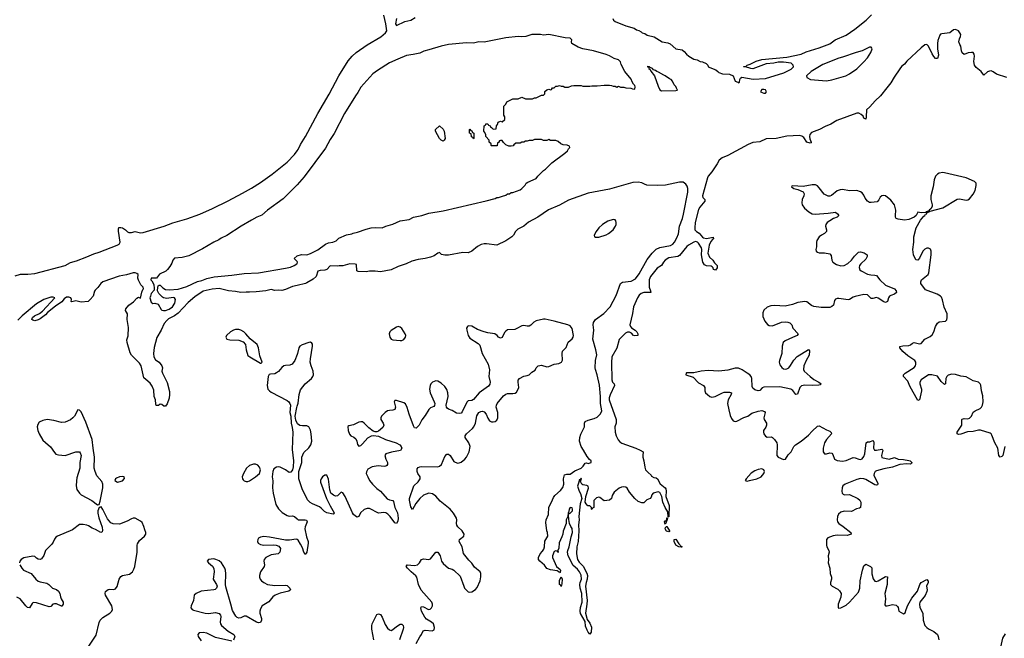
# Model space of a CAD drawing. Header units: inches. Extents: x 1694897 to 1849880, y 907231 to 1017944.
# Tile 134 of 171: x 1786902 to 1797897, y 992028 to 998936. Entities that reach past the tile are written whole.
import ezdxf

# ---------------------------------------------------------------- set-up
doc = ezdxf.new("R2010")
doc.units = ezdxf.units.IN
doc.header["$MEASUREMENT"] = 0
doc.layers.add('B7989', color=7, linetype='Continuous')
doc.layers.add('B7999', color=7, linetype='Continuous')

msp = doc.modelspace()

# ---------------------------------------------------------------- linework, layer by layer
at = {"layer": 'B7989', "color": 6}
for points, elevation in [([(1786850, 996077), (1786910, 996094), (1786993, 996093), (1787070, 996102), (1787410, 996193), (1787470, 996226), (1787536, 996244), (1787652, 996288), (1787730, 996322), (1787790, 996341), (1787990, 996418), (1788011, 996429), (1788024, 996450), (1788005, 996575), (1788004, 996596), (1788010, 996615), (1788030, 996617), (1788051, 996610), (1788083, 996590), (1788106, 996566), (1788121, 996561), (1788150, 996561), (1788190, 996570), (1788250, 996557), (1788281, 996559), (1788517, 996630), (1788613, 996667), (1788770, 996712), (1788914, 996766), (1789054, 996826), (1789230, 996915), (1789390, 996998), (1789490, 997056), (1789590, 997118), (1789722, 997210), (1789890, 997344), (1789970, 997431), (1790000, 997471)], 500), ([(1790000, 997093), (1789975, 997065), (1789845, 996936), (1789668, 996810), (1789607, 996753), (1789550, 996732), (1789490, 996698), (1789374, 996630), (1789215, 996525), (1789150, 996495), (1789124, 996476), (1789070, 996450), (1788944, 996376), (1788790, 996301), (1788718, 996282), (1788630, 996272), (1788612, 996250), (1788602, 996218), (1788580, 996180), (1788554, 996146), (1788533, 996127), (1788464, 996096), (1788430, 996049), (1788370, 996049), (1788366, 996030), (1788379, 996019), (1788399, 995979), (1788405, 995935), (1788403, 995917), (1788370, 995878), (1788361, 995850), (1788357, 995830), (1788370, 995783), (1788390, 995766), (1788411, 995771), (1788450, 995758), (1788480, 995700), (1788491, 995691), (1788507, 995687), (1788530, 995687), (1788570, 995702), (1788609, 995730), (1788635, 995770), (1788641, 995810), (1788630, 995829), (1788615, 995835), (1788545, 995824), (1788509, 995829), (1788496, 995836), (1788457, 995877), (1788441, 995910), (1788444, 995950), (1788450, 995966), (1788458, 995970), (1788470, 995973), (1788500, 995940), (1788530, 995924), (1788570, 995919), (1788670, 995928), (1788770, 995956), (1788888, 996011), (1788937, 996023), (1788990, 996045), (1789075, 996065), (1789270, 996082), (1789410, 996103), (1789570, 996111), (1789870, 996161), (1789926, 996174), (1789968, 996190), (1789998, 996210), (1790000, 996215)], 500), ([(1790000, 996236), (1789966, 996270), (1790000, 996300)], 500), ([(1790000, 995969), (1789950, 995957), (1789870, 995924), (1789830, 995913), (1789790, 995916), (1789750, 995913), (1789710, 995923), (1789650, 995910), (1789543, 995897), (1789470, 995892), (1789430, 995895), (1789370, 995889), (1789310, 995901), (1789233, 995910), (1789130, 995933), (1789050, 995928), (1788950, 995903), (1788859, 995841), (1788783, 995777), (1788670, 995659), (1788630, 995630), (1788565, 995595), (1788544, 995576), (1788517, 995543), (1788483, 995470), (1788434, 995386), (1788405, 995275), (1788396, 995210), (1788399, 995170), (1788418, 995138), (1788458, 995110), (1788490, 995070), (1788497, 995050), (1788490, 995010), (1788495, 994990), (1788550, 994884), (1788575, 994785), (1788576, 994750), (1788570, 994708), (1788550, 994648), (1788530, 994622), (1788510, 994622), (1788490, 994638), (1788470, 994641), (1788451, 994629), (1788427, 994627), (1788422, 994642), (1788420, 994690), (1788405, 994730), (1788400, 994800), (1788383, 994843), (1788359, 994879), (1788310, 994917), (1788290, 994938), (1788258, 995070), (1788239, 995099), (1788151, 995191), (1788135, 995215), (1788101, 995330), (1788100, 995360), (1788113, 995407), (1788118, 995498), (1788103, 995590), (1788106, 995650), (1788084, 995690), (1788089, 995709), (1788121, 995750), (1788173, 995787), (1788210, 995827), (1788230, 995837), (1788250, 995827), (1788266, 995894), (1788278, 995922), (1788286, 995930), (1788280, 995950), (1788255, 995975), (1788227, 996027), (1788223, 996050), (1788226, 996090), (1788210, 996102), (1788190, 996109), (1788170, 996110), (1788094, 996086), (1788011, 996071), (1787830, 996010), (1787808, 995990), (1787775, 995945), (1787743, 995917), (1787736, 995904), (1787722, 995850), (1787690, 995810), (1787667, 995790), (1787590, 995780), (1787530, 995797), (1787485, 995785), (1787475, 995790), (1787479, 995810), (1787474, 995830), (1787450, 995838), (1787424, 995836), (1787400, 995820), (1787374, 995786), (1787303, 995737), (1787214, 995666), (1787190, 995641), (1787130, 995597), (1787110, 995585), (1787070, 995575), (1787050, 995582), (1787038, 995590), (1787044, 995610), (1787069, 995630), (1787123, 995657), (1787157, 995683), (1787293, 995830), (1787277, 995837), (1787250, 995837), (1787170, 995812), (1787090, 995764), (1786931, 995630), (1786881, 995579)], 500), ([(1790000, 995196), (1789973, 995130), (1789944, 995090), (1789920, 995080), (1789870, 995076), (1789850, 995069), (1789830, 995054), (1789792, 995008), (1789770, 994992), (1789750, 994983), (1789701, 994979), (1789686, 994974), (1789678, 994950), (1789665, 994850), (1789674, 994810), (1789690, 994790), (1789710, 994778), (1789890, 994685), (1789908, 994670), (1789920, 994650), (1789926, 994630), (1789920, 994550), (1789929, 994510), (1789932, 994430), (1789944, 994384), (1789952, 994330), (1789943, 994137), (1789960, 994010), (1789956, 993944), (1789949, 993911), (1789930, 993883), (1789910, 993881), (1789869, 993910), (1789810, 993940), (1789790, 993944), (1789770, 993941), (1789741, 993919), (1789727, 993890), (1789722, 993830), (1789727, 993787), (1789726, 993710), (1789733, 993650), (1789764, 993524), (1789793, 993473), (1789833, 993433), (1789890, 993399), (1789910, 993393), (1789950, 993395), (1789970, 993390), (1790000, 993362)], 600), ([(1790000, 994430), (1789984, 994464), (1789979, 994510), (1789996, 994604), (1790000, 994619)], 600), ([(1787646, 991894), (1787755, 992065), (1787790, 992204), (1787802, 992230), (1787830, 992260), (1787910, 992309), (1787931, 992330), (1787937, 992350), (1787930, 992390), (1787860, 992510), (1787856, 992530), (1787861, 992550), (1787890, 992572), (1787910, 992576), (1787950, 992572), (1787970, 992579), (1787992, 992608), (1788014, 992690), (1788030, 992717), (1788050, 992730), (1788130, 992745), (1788160, 992770), (1788178, 992802), (1788187, 992830), (1788214, 992990), (1788213, 993070), (1788217, 993083), (1788240, 993120), (1788294, 993170), (1788309, 993190), (1788309, 993210), (1788298, 993238), (1788290, 993277), (1788270, 993321), (1788250, 993338), (1788190, 993369), (1788170, 993371), (1788150, 993364), (1788102, 993338), (1788018, 993302), (1787947, 993307), (1787918, 993318), (1787882, 993362), (1787830, 993466), (1787810, 993495), (1787790, 993489), (1787776, 993450), (1787774, 993426), (1787785, 993375), (1787823, 993270), (1787828, 993232), (1787823, 993217), (1787809, 993211), (1787750, 993245), (1787710, 993257), (1787670, 993284), (1787652, 993292), (1787610, 993300), (1787570, 993298), (1787490, 993240), (1787325, 993170), (1787304, 993156), (1787290, 993137), (1787277, 993103), (1787261, 993079), (1787191, 993010), (1787170, 992954), (1787144, 992916), (1787130, 992908), (1787110, 992911), (1787090, 992922), (1787070, 992942), (1787047, 992947), (1786950, 992927), (1786919, 992910), (1786904, 992890), (1786898, 992870)], 600), ([(1790000, 993130), (1789990, 993137), (1789915, 993125), (1789870, 993123), (1789690, 993159), (1789630, 993166), (1789590, 993158), (1789570, 993145), (1789560, 993130), (1789557, 993110), (1789566, 993090), (1789590, 993076), (1789630, 993070), (1789731, 993071), (1789767, 993067), (1789797, 993057), (1789814, 993030), (1789806, 992990), (1789790, 992972), (1789710, 992962), (1789651, 992930), (1789632, 992910), (1789630, 992890), (1789636, 992850), (1789631, 992830), (1789592, 992770), (1789579, 992730), (1789579, 992710), (1789586, 992690), (1789603, 992670), (1789629, 992650), (1789670, 992630), (1789750, 992617), (1789870, 992620), (1789890, 992617), (1789920, 992590), (1789925, 992570), (1789906, 992554), (1789810, 992532), (1789755, 992510), (1789730, 992490), (1789684, 992436), (1789609, 992391), (1789590, 992358), (1789582, 992330), (1789584, 992310), (1789603, 992250), (1789604, 992230), (1789590, 992204), (1789570, 992200), (1789548, 992208), (1789430, 992275), (1789410, 992276), (1789370, 992258), (1789350, 992253), (1789330, 992260), (1789315, 992275), (1789278, 992338), (1789261, 992410), (1789203, 992603), (1789199, 992630), (1789205, 992750), (1789200, 992790), (1789193, 992810), (1789154, 992870), (1789130, 992893), (1789093, 992910), (1789070, 992914), (1789009, 992910), (1788996, 992890), (1789009, 992870), (1789055, 992835), (1789069, 992809), (1789075, 992770), (1789064, 992690), (1789072, 992670), (1789101, 992630), (1789106, 992610), (1789101, 992590), (1789085, 992575), (1789070, 992569), (1788930, 992555), (1788871, 992529), (1788851, 992509), (1788841, 992450), (1788815, 992390), (1788813, 992370), (1788829, 992350), (1788843, 992343), (1788972, 992310), (1789010, 992305), (1789090, 992316), (1789130, 992306), (1789146, 992286), (1789149, 992270), (1789140, 992210), (1789145, 992190), (1789157, 992170), (1789230, 992108), (1789293, 992070), (1789303, 992050), (1789290, 992006)], 600), ([(1786902, 992850), (1786926, 992810), (1786946, 992790), (1787031, 992751), (1787083, 992690), (1787110, 992668), (1787130, 992660), (1787205, 992645), (1787229, 992629), (1787268, 992590), (1787312, 992572), (1787336, 992556), (1787350, 992530), (1787356, 992490), (1787364, 992470), (1787387, 992430), (1787388, 992410), (1787373, 992387), (1787370, 992386), (1787313, 992413), (1787290, 992415), (1787272, 992408), (1787250, 992385), (1787230, 992380), (1787090, 992423), (1787053, 992427), (1787042, 992418), (1787010, 992367), (1786990, 992373), (1786970, 992391), (1786908, 992470), (1786870, 992489)], 600), ([(1789270, 991995), (1789090, 992039), (1788990, 992084), (1788950, 992094), (1788906, 992090), (1788892, 992070), (1788895, 992050), (1788930, 991999)], 600)]:
    msp.add_lwpolyline(points, dxfattribs=dict(at, elevation=elevation))
at = {"layer": 'B7989', "color": 6, "elevation": 600}
for points in [[(1789310, 995478), (1789288, 995470), (1789257, 995450), (1789211, 995410), (1789203, 995390), (1789216, 995370), (1789250, 995362), (1789350, 995358), (1789399, 995339), (1789423, 995310), (1789430, 995250), (1789448, 995188), (1789471, 995170), (1789590, 995101), (1789598, 995102), (1789609, 995111), (1789584, 995184), (1789567, 995270), (1789552, 995310), (1789474, 995374), (1789428, 995430), (1789405, 995450), (1789372, 995470), (1789350, 995477)], [(1787550, 994579), (1787515, 994510), (1787497, 994490), (1787471, 994469), (1787410, 994442), (1787370, 994439), (1787282, 994462), (1787210, 994470), (1787160, 994460), (1787120, 994440), (1787103, 994417), (1787098, 994390), (1787105, 994350), (1787120, 994310), (1787162, 994242), (1787190, 994213), (1787246, 994166), (1787290, 994103), (1787306, 994086), (1787336, 994076), (1787410, 994070), (1787530, 994111), (1787570, 994110), (1787579, 994099), (1787587, 994070), (1787572, 993992), (1787572, 993930), (1787540, 993820), (1787535, 993785), (1787533, 993730), (1787541, 993690), (1787568, 993650), (1787590, 993629), (1787706, 993566), (1787770, 993519), (1787790, 993522), (1787802, 993558), (1787829, 993710), (1787830, 993750), (1787819, 993779), (1787764, 993844), (1787743, 993890), (1787735, 993930), (1787738, 994050), (1787721, 994150), (1787713, 994250), (1787642, 994442), (1787590, 994556), (1787570, 994575)], [(1789534, 993974), (1789513, 993973), (1789470, 993959), (1789435, 993930), (1789401, 993870), (1789387, 993830), (1789389, 993810), (1789398, 993798), (1789410, 993786), (1789430, 993779), (1789450, 993779), (1789470, 993787), (1789534, 993830), (1789578, 993870), (1789590, 993910), (1789581, 993941), (1789563, 993963)], [(1788050, 993835), (1788017, 993830), (1787983, 993817), (1787970, 993810), (1787965, 993790), (1787993, 993773), (1788010, 993774), (1788050, 993788), (1788072, 993812), (1788070, 993830)]]:
    msp.add_lwpolyline(points, close=True, dxfattribs=at)
at = {"layer": 'B7999', "color": 6}
for points, elevation in [([(1790000, 997471), (1790013, 997488), (1790038, 997542), (1790095, 997630), (1790233, 997890), (1790356, 998104), (1790467, 998310), (1790570, 998476), (1790616, 998530), (1790661, 998570), (1790783, 998657), (1790934, 998746), (1790986, 998790), (1791002, 998810), (1790991, 998890), (1790967, 998987)], 500), ([(1791110, 998950), (1791097, 998890), (1791110, 998870), (1791203, 998917), (1791270, 998929), (1791319, 998961)], 500), ([(1793524, 998950), (1793534, 998930), (1793550, 998917), (1793670, 998867), (1793762, 998842), (1793790, 998822), (1793815, 998815), (1793842, 998802), (1793854, 998790), (1793882, 998782), (1793910, 998765), (1793986, 998746), (1794076, 998690), (1794138, 998678), (1794165, 998665), (1794229, 998610), (1794298, 998598), (1794322, 998582), (1794349, 998550), (1794373, 998530), (1794430, 998497), (1794467, 998487), (1794499, 998470), (1794525, 998465), (1794566, 998446), (1794587, 998427), (1794591, 998410), (1794675, 998375), (1794699, 998359), (1794710, 998347), (1794750, 998331), (1794830, 998326), (1794870, 998311), (1794891, 998250), (1794920, 998240), (1794930, 998231), (1794940, 998240), (1794944, 998270), (1794950, 998282), (1794967, 998293), (1795092, 998272), (1795230, 998280), (1795436, 998344), (1795515, 998385), (1795541, 998410), (1795539, 998430), (1795515, 998450), (1795430, 998462), (1795370, 998462), (1795322, 998450), (1795238, 998442), (1795090, 998388), (1795066, 998390), (1795008, 998408), (1794986, 998410), (1794990, 998414), (1795010, 998414), (1795026, 998430), (1795060, 998440), (1795126, 998474), (1795190, 998491), (1795470, 998517), (1795630, 998550), (1795684, 998576), (1795830, 998623), (1795950, 998667), (1796008, 998712), (1796130, 998765), (1796229, 998830), (1796355, 998930), (1796415, 998990)], 500), ([(1797925, 998290), (1797810, 998329), (1797774, 998354), (1797750, 998364), (1797730, 998362), (1797708, 998352), (1797670, 998316), (1797638, 998358), (1797583, 998403), (1797564, 998430), (1797557, 998470), (1797565, 998530), (1797562, 998550), (1797550, 998568), (1797530, 998571), (1797493, 998567), (1797450, 998549), (1797427, 998567), (1797418, 998590), (1797410, 998642), (1797399, 998659), (1797389, 998690), (1797396, 998724), (1797409, 998750), (1797410, 998770), (1797402, 998790), (1797385, 998810), (1797350, 998827), (1797330, 998822), (1797290, 998789), (1797201, 998779), (1797186, 998774), (1797177, 998763), (1797155, 998705), (1797149, 998671), (1797150, 998610), (1797161, 998539), (1797150, 998502), (1797130, 998503), (1797110, 998525), (1797090, 998556), (1797050, 998639), (1797030, 998659), (1797010, 998654), (1796970, 998623), (1796810, 998472), (1796782, 998438), (1796750, 998412), (1796730, 998387), (1796666, 998294), (1796630, 998230), (1796584, 998176), (1796515, 998085), (1796454, 998030), (1796396, 997964), (1796358, 997930), (1796356, 997850), (1796350, 997825), (1796330, 997838), (1796319, 997859), (1796299, 997879), (1796273, 997893), (1796250, 997894), (1796027, 997810), (1795958, 997770), (1795896, 997744), (1795833, 997710), (1795744, 997676), (1795725, 997655), (1795720, 997630), (1795725, 997605), (1795741, 997570), (1795739, 997561), (1795730, 997559), (1795693, 997570), (1795660, 997620), (1795635, 997635), (1795610, 997643), (1795470, 997636), (1795350, 997610), (1795236, 997604), (1795166, 997574), (1795090, 997563), (1795036, 997544), (1794810, 997421), (1794746, 997394), (1794712, 997368), (1794690, 997327), (1794630, 997236), (1794591, 997189), (1794583, 997170), (1794526, 996970), (1794532, 996952), (1794553, 996930), (1794554, 996910), (1794497, 996843), (1794482, 996818), (1794444, 996670), (1794440, 996610), (1794441, 996590), (1794461, 996570), (1794491, 996551), (1794527, 996507), (1794539, 996499), (1794570, 996492), (1794647, 996507), (1794651, 996490), (1794638, 996482), (1794621, 996459), (1794601, 996419), (1794585, 996330), (1794605, 996285), (1794643, 996250), (1794661, 996221), (1794692, 996190), (1794690, 996165), (1794670, 996139), (1794650, 996147), (1794644, 996164), (1794635, 996175), (1794622, 996182), (1794570, 996186), (1794550, 996198), (1794530, 996229), (1794522, 996270), (1794517, 996310), (1794521, 996370), (1794515, 996390), (1794481, 996441), (1794470, 996452), (1794450, 996459), (1794430, 996453), (1794370, 996420), (1794350, 996404), (1794270, 996303), (1794252, 996290), (1794150, 996275), (1794110, 996251), (1794090, 996230), (1794070, 996192), (1794019, 996161), (1793946, 996070), (1793932, 996030), (1793930, 995970), (1793931, 995950), (1793947, 995910), (1793949, 995891), (1793871, 995889), (1793841, 995879), (1793821, 995859), (1793800, 995830), (1793755, 995730), (1793744, 995656), (1793716, 995530), (1793721, 995510), (1793734, 995494), (1793773, 995470), (1793793, 995450), (1793806, 995430), (1793805, 995410), (1793770, 995405), (1793758, 995410), (1793735, 995435), (1793710, 995448), (1793690, 995447), (1793665, 995435), (1793597, 995364), (1793570, 995269), (1793515, 995170), (1793512, 995108), (1793516, 994916), (1793523, 994890), (1793542, 994870), (1793545, 994850), (1793494, 994746), (1793486, 994714), (1793486, 994690), (1793561, 994470), (1793561, 994430), (1793546, 994390), (1793552, 994330), (1793562, 994290), (1793585, 994245), (1793604, 994224), (1793627, 994207), (1793784, 994150), (1793831, 994130), (1793863, 994110), (1793859, 994070), (1793861, 994050), (1793871, 994011), (1793881, 993941), (1793891, 993911), (1793919, 993879), (1793954, 993850), (1793959, 993839), (1793985, 993825), (1794010, 993821), (1794023, 993810), (1794054, 993754), (1794110, 993710), (1794116, 993696), (1794121, 993670), (1794117, 993610), (1794155, 993510), (1794152, 993392), (1794150, 993383), (1794143, 993383), (1794140, 993440), (1794109, 993489), (1794083, 993550), (1794071, 993610), (1794050, 993658), (1794030, 993663), (1793974, 993650), (1793962, 993630), (1793955, 993605), (1793942, 993590), (1793904, 993576), (1793870, 993542), (1793850, 993542), (1793810, 993555), (1793770, 993589), (1793710, 993662), (1793685, 993705), (1793670, 993716), (1793650, 993721), (1793623, 993716), (1793597, 993703), (1793539, 993661), (1793518, 993622), (1793510, 993589), (1793490, 993569), (1793430, 993564), (1793380, 993600), (1793370, 993604), (1793342, 993598), (1793313, 993567), (1793314, 993490), (1793298, 993482), (1793290, 993466), (1793286, 993470), (1793286, 993490), (1793270, 993506), (1793247, 993507), (1793226, 993530), (1793218, 993550), (1793224, 993610), (1793255, 993705), (1793250, 993726), (1793236, 993736), (1793190, 993742), (1793178, 993750), (1793168, 993770), (1793162, 993798), (1793170, 993794), (1793175, 993810), (1793170, 993818), (1793160, 993800), (1793150, 993798), (1793147, 993773), (1793131, 993729), (1793150, 993671), (1793166, 993646), (1793179, 993590), (1793162, 993530), (1793147, 993390), (1793150, 993350), (1793143, 993297), (1793145, 993230), (1793138, 993110), (1793125, 993050), (1793120, 992970), (1793130, 992910), (1793150, 992880), (1793194, 992834), (1793234, 992754), (1793241, 992730), (1793240, 992690), (1793227, 992653), (1793221, 992610), (1793238, 992450), (1793236, 992410), (1793222, 992310), (1793238, 992238), (1793270, 992198), (1793286, 992154), (1793283, 992097), (1793270, 992074), (1793250, 992095), (1793238, 992118), (1793222, 992162), (1793216, 992216), (1793166, 992306), (1793160, 992330), (1793166, 992374), (1793183, 992430), (1793180, 992530), (1793162, 992590), (1793156, 992630), (1793159, 992650), (1793176, 992690), (1793172, 992732), (1793153, 992770), (1793130, 992800), (1793081, 992841), (1793025, 992950), (1793021, 992990), (1793023, 993010), (1793039, 993050), (1793059, 993161), (1793075, 993210), (1793070, 993253), (1793055, 993275), (1793043, 993310), (1793034, 993354), (1793032, 993408), (1793036, 993424), (1793050, 993425), (1793074, 993450), (1793076, 993470), (1793070, 993485), (1793050, 993489), (1793039, 993470), (1793035, 993445), (1793027, 993430), (1793022, 993390), (1793006, 993350), (1793005, 993310), (1792970, 993226), (1792966, 993190), (1792957, 993163), (1792925, 993095), (1792924, 993036), (1792912, 993010), (1792914, 992990), (1792910, 992986), (1792902, 993002), (1792890, 993006), (1792870, 992998), (1792851, 992950), (1792852, 992930), (1792898, 992830), (1792938, 992798), (1792942, 992790), (1792938, 992762), (1792930, 992758), (1792927, 992767), (1792902, 992782), (1792830, 992792), (1792790, 992808), (1792764, 992844), (1792709, 992890), (1792694, 992910), (1792694, 992930), (1792713, 992970), (1792740, 993000), (1792755, 993025), (1792762, 993050), (1792767, 993113), (1792798, 993170), (1792797, 993210), (1792790, 993230), (1792777, 993323), (1792782, 993350), (1792807, 993410), (1792810, 993491), (1792842, 993550), (1792861, 993599), (1792877, 993623), (1792942, 993678), (1792966, 993714), (1792980, 993750), (1792976, 993810), (1792987, 993853), (1793010, 993861), (1793050, 993862), (1793102, 993898), (1793173, 993930), (1793195, 993950), (1793215, 993985), (1793230, 993987), (1793250, 993982), (1793283, 993990), (1793284, 994010), (1793265, 994024), (1793237, 994057), (1793199, 994130), (1793173, 994170), (1793152, 994230), (1793157, 994270), (1793169, 994309), (1793208, 994390), (1793208, 994430), (1793218, 994450), (1793250, 994464), (1793317, 994483), (1793350, 994498), (1793387, 994533), (1793402, 994570), (1793388, 994650), (1793388, 994730), (1793375, 994855), (1793352, 994970), (1793331, 995030), (1793329, 995050), (1793333, 995130), (1793345, 995195), (1793337, 995250), (1793303, 995370), (1793312, 995470), (1793307, 995530), (1793310, 995554), (1793332, 995590), (1793424, 995656), (1793497, 995730), (1793562, 995858), (1793611, 995990), (1793634, 996006), (1793730, 996018), (1793777, 996043), (1793820, 996100), (1793910, 996259), (1793963, 996330), (1794010, 996374), (1794050, 996393), (1794170, 996414), (1794197, 996430), (1794214, 996450), (1794240, 996500), (1794257, 996543), (1794269, 996630), (1794303, 996717), (1794315, 996765), (1794363, 997010), (1794363, 997050), (1794357, 997077), (1794341, 997101), (1794310, 997121), (1794270, 997123), (1794112, 997090), (1794026, 997086), (1793906, 997090), (1793878, 997098), (1793850, 997115), (1793810, 997122), (1793750, 997118), (1793490, 997043), (1793250, 997000), (1793030, 996920), (1792930, 996865), (1792806, 996814), (1792687, 996730), (1792585, 996675), (1792530, 996630), (1792464, 996596), (1792438, 996570), (1792416, 996530), (1792397, 996510), (1792330, 996465), (1792230, 996420), (1792115, 996435), (1792090, 996434), (1792055, 996425), (1792016, 996404), (1791950, 996350), (1791910, 996334), (1791850, 996338), (1791690, 996306), (1791650, 996306), (1791613, 996313), (1791590, 996335), (1791570, 996329), (1791530, 996301), (1791490, 996285), (1791430, 996270), (1791350, 996258), (1791281, 996239), (1791218, 996210), (1791130, 996179), (1791050, 996141), (1790930, 996119), (1790870, 996129), (1790810, 996129), (1790770, 996122), (1790683, 996123), (1790668, 996130), (1790662, 996202), (1790647, 996207), (1790590, 996209), (1790510, 996188), (1790470, 996188), (1790450, 996182), (1790370, 996188), (1790330, 996148), (1790310, 996138), (1790256, 996136), (1790231, 996129), (1790212, 996070), (1790180, 996040), (1790110, 995998), (1790094, 995990), (1790000, 995969)], 500), ([(1790000, 996300), (1790000, 996300), (1790047, 996313), (1790110, 996311), (1790150, 996327), (1790233, 996367), (1790315, 996430), (1790350, 996444), (1790398, 996450), (1790435, 996465), (1790465, 996495), (1790550, 996534), (1790610, 996545), (1790626, 996554), (1790676, 996564), (1790770, 996597), (1790826, 996610), (1790870, 996615), (1790950, 996611), (1790990, 996631), (1791070, 996651), (1791150, 996691), (1791250, 996705), (1791298, 996730), (1791392, 996748), (1791470, 996777), (1791630, 996801), (1792110, 996915), (1792210, 996941), (1792230, 996951), (1792250, 996951), (1792295, 996965), (1792330, 996978), (1792350, 996991), (1792370, 996992), (1792390, 997005), (1792410, 997006), (1792490, 997038), (1792508, 997050), (1792548, 997090), (1792558, 997110), (1792577, 997123), (1792670, 997162), (1792688, 997190), (1792750, 997251), (1792773, 997267), (1792843, 997337), (1792990, 997445), (1793018, 997470), (1793030, 997494), (1793046, 997510), (1793042, 997522), (1793016, 997536), (1792970, 997538), (1792946, 997550), (1792916, 997576), (1792890, 997586), (1792830, 997586), (1792810, 997598), (1792790, 997588), (1792750, 997588), (1792730, 997598), (1792650, 997598), (1792630, 997588), (1792590, 997588), (1792570, 997578), (1792550, 997578), (1792530, 997568), (1792510, 997568), (1792490, 997558), (1792444, 997556), (1792420, 997540), (1792411, 997529), (1792390, 997522), (1792363, 997523), (1792330, 997538), (1792303, 997563), (1792290, 997586), (1792270, 997586), (1792258, 997582), (1792250, 997566), (1792238, 997562), (1792233, 997527), (1792170, 997526), (1792166, 997530), (1792166, 997550), (1792146, 997570), (1792146, 997590), (1792106, 997630), (1792106, 997650), (1792096, 997676), (1792086, 997690), (1792088, 997752), (1792102, 997758), (1792107, 997773), (1792130, 997774), (1792138, 997758), (1792154, 997750), (1792158, 997738), (1792170, 997734), (1792190, 997714), (1792222, 997718), (1792226, 997750), (1792236, 997764), (1792246, 997790), (1792270, 997802), (1792290, 997794), (1792318, 997822), (1792318, 997850), (1792308, 997870), (1792308, 997970), (1792330, 997994), (1792343, 998017), (1792408, 998052), (1792470, 998054), (1792510, 998072), (1792550, 998054), (1792630, 998054), (1792650, 998062), (1792670, 998062), (1792730, 998094), (1792750, 998094), (1792766, 998110), (1792767, 998133), (1792787, 998153), (1792810, 998162), (1792830, 998154), (1792842, 998158), (1792850, 998174), (1792870, 998174), (1792888, 998192), (1792907, 998193), (1792930, 998202), (1792950, 998192), (1792970, 998192), (1792990, 998182), (1793030, 998182), (1793063, 998197), (1793090, 998202), (1793170, 998202), (1793190, 998194), (1793270, 998192), (1793290, 998198), (1793350, 998196), (1793430, 998205), (1793490, 998205), (1793510, 998202), (1793530, 998192), (1793552, 998192), (1793570, 998182), (1793590, 998192), (1793610, 998182), (1793650, 998182), (1793670, 998174), (1793727, 998173), (1793744, 998164), (1793770, 998162), (1793775, 998185), (1793770, 998202), (1793756, 998216), (1793741, 998241), (1793730, 998272), (1793659, 998359), (1793617, 998437), (1793610, 998465), (1793590, 998486), (1793542, 998502), (1793490, 998532), (1793450, 998547), (1793310, 998589), (1793190, 998609), (1793138, 998630), (1793069, 998670), (1793062, 998690), (1793068, 998710), (1793050, 998728), (1792994, 998734), (1792810, 998770), (1792750, 998763), (1792718, 998770), (1792622, 998770), (1792553, 998747), (1792510, 998744), (1792467, 998747), (1792330, 998732), (1792090, 998685), (1792030, 998687), (1791970, 998674), (1791890, 998676), (1791690, 998660), (1791610, 998642), (1791470, 998598), (1791414, 998586), (1791370, 998564), (1791294, 998546), (1791223, 998537), (1791123, 998497), (1791030, 998454), (1790898, 998370), (1790846, 998330), (1790710, 998181), (1790678, 998122), (1790650, 998084), (1790530, 997887), (1790415, 997665), (1790370, 997597), (1790317, 997503), (1790080, 997180), (1790000, 997093)], 500), ([(1797904, 994170), (1797879, 994070), (1797870, 994058), (1797850, 994051), (1797836, 994070), (1797823, 994150), (1797791, 994210), (1797758, 994298), (1797750, 994313), (1797740, 994320), (1797630, 994352), (1797610, 994352), (1797550, 994336), (1797486, 994334), (1797410, 994308), (1797385, 994305), (1797369, 994310), (1797371, 994330), (1797421, 994410), (1797421, 994470), (1797425, 994475), (1797450, 994481), (1797490, 994480), (1797510, 994485), (1797530, 994510), (1797548, 994552), (1797570, 994568), (1797626, 994594), (1797642, 994610), (1797654, 994630), (1797661, 994670), (1797656, 994736), (1797643, 994790), (1797635, 994855), (1797628, 994870), (1797610, 994890), (1797550, 994905), (1797470, 994948), (1797410, 994955), (1797350, 994973), (1797310, 994979), (1797270, 994968), (1797254, 994950), (1797245, 994930), (1797242, 994878), (1797239, 994870), (1797230, 994864), (1797190, 994896), (1797150, 994957), (1797089, 994971), (1797050, 994969), (1796970, 994913), (1796954, 994890), (1796952, 994868), (1796971, 994810), (1796971, 994790), (1796950, 994691), (1796930, 994685), (1796843, 994843), (1796818, 994898), (1796772, 994950), (1796771, 994970), (1796790, 994989), (1796890, 995051), (1796904, 995070), (1796910, 995089), (1796909, 995110), (1796896, 995130), (1796821, 995181), (1796763, 995230), (1796731, 995270), (1796732, 995288), (1796764, 995296), (1796830, 995299), (1796850, 995307), (1796870, 995325), (1796890, 995330), (1796950, 995315), (1796970, 995320), (1797011, 995369), (1797070, 995400), (1797090, 995417), (1797111, 995450), (1797128, 995510), (1797151, 995549), (1797170, 995562), (1797241, 995570), (1797254, 995586), (1797260, 995610), (1797257, 995650), (1797225, 995725), (1797208, 995808), (1797196, 995836), (1797183, 995850), (1797148, 995870), (1797018, 995918), (1796963, 995990), (1796963, 996010), (1796973, 996030), (1797046, 996090), (1797054, 996110), (1797079, 996310), (1797079, 996350), (1797072, 996372), (1797050, 996384), (1797030, 996383), (1797010, 996374), (1796988, 996350), (1796950, 996274), (1796930, 996252), (1796910, 996256), (1796883, 996310), (1796876, 996370), (1796888, 996450), (1796888, 996510), (1796912, 996610), (1796961, 996699), (1796998, 996742), (1797010, 996750), (1797017, 996763), (1797031, 996770), (1797033, 996787), (1797045, 996785), (1797059, 996790), (1797061, 996799), (1797070, 996797), (1797210, 996836), (1797370, 996932), (1797396, 996936), (1797470, 996921), (1797490, 996924), (1797510, 996935), (1797550, 996988), (1797570, 997030), (1797584, 997084), (1797583, 997110), (1797564, 997130), (1797470, 997170), (1797230, 997225), (1797210, 997228), (1797170, 997224), (1797150, 997211), (1797130, 997190), (1797112, 997148), (1797102, 997070), (1797077, 996970), (1797078, 996930), (1797092, 996870), (1797090, 996850), (1797075, 996825), (1797057, 996810), (1797059, 996801), (1797026, 996790), (1797018, 996782), (1796970, 996781), (1796930, 996785), (1796913, 996750), (1796890, 996730), (1796830, 996704), (1796781, 996699), (1796710, 996707), (1796690, 996717), (1796682, 996730), (1796680, 996750), (1796686, 996810), (1796670, 996870), (1796630, 996921), (1796570, 996969), (1796550, 996973), (1796530, 996970), (1796510, 996953), (1796497, 996923), (1796476, 996904), (1796410, 996893), (1796390, 996895), (1796368, 996910), (1796344, 996944), (1796330, 996977), (1796310, 997001), (1796290, 997014), (1796250, 997028), (1796170, 997025), (1796090, 997039), (1796063, 997037), (1796030, 997026), (1795967, 996973), (1795950, 996966), (1795930, 996964), (1795887, 996987), (1795830, 997059), (1795810, 997080), (1795790, 997091), (1795750, 997093), (1795650, 997073), (1795530, 997079), (1795524, 997076), (1795521, 997070), (1795546, 997050), (1795590, 997041), (1795652, 997012), (1795662, 996990), (1795658, 996970), (1795641, 996930), (1795637, 996890), (1795641, 996870), (1795667, 996830), (1795714, 996790), (1795750, 996769), (1795785, 996765), (1795930, 996775), (1796010, 996787), (1796034, 996770), (1796049, 996750), (1796030, 996730), (1795990, 996715), (1795949, 996691), (1795920, 996670), (1795904, 996650), (1795901, 996630), (1795912, 996590), (1795910, 996570), (1795890, 996550), (1795854, 996530), (1795831, 996510), (1795803, 996470), (1795798, 996450), (1795799, 996401), (1795792, 996370), (1795797, 996350), (1795810, 996340), (1795830, 996334), (1795888, 996332), (1795950, 996320), (1795962, 996302), (1795970, 996250), (1795981, 996230), (1796022, 996202), (1796070, 996189), (1796110, 996193), (1796150, 996214), (1796190, 996250), (1796224, 996296), (1796270, 996339), (1796290, 996344), (1796331, 996331), (1796364, 996310), (1796366, 996290), (1796350, 996261), (1796293, 996210), (1796281, 996190), (1796275, 996170), (1796283, 996143), (1796297, 996130), (1796370, 996095), (1796407, 996087), (1796450, 996085), (1796470, 996079), (1796507, 996030), (1796570, 995973), (1796669, 995929), (1796691, 995910), (1796694, 995890), (1796670, 995870), (1796630, 995858), (1796613, 995847), (1796603, 995830), (1796592, 995788), (1796570, 995778), (1796550, 995785), (1796490, 995827), (1796470, 995833), (1796430, 995821), (1796410, 995824), (1796370, 995862), (1796330, 995867), (1796230, 995846), (1796210, 995838), (1796170, 995810), (1796153, 995807), (1796050, 995821), (1796030, 995821), (1796010, 995815), (1796000, 995800), (1795988, 995750), (1795970, 995732), (1795950, 995724), (1795850, 995724), (1795770, 995733), (1795743, 995743), (1795690, 995784), (1795668, 995788), (1795590, 995778), (1795530, 995756), (1795450, 995738), (1795330, 995743), (1795290, 995739), (1795250, 995725), (1795210, 995692), (1795199, 995661), (1795202, 995622), (1795223, 995570), (1795253, 995533), (1795270, 995523), (1795310, 995519), (1795410, 995558), (1795450, 995563), (1795480, 995560), (1795502, 995550), (1795523, 995530), (1795534, 995490), (1795595, 995430), (1795585, 995410), (1795530, 995389), (1795450, 995351), (1795427, 995330), (1795415, 995290), (1795412, 995208), (1795387, 995130), (1795384, 995110), (1795390, 995083), (1795411, 995051), (1795430, 995039), (1795450, 995035), (1795470, 995039), (1795490, 995050), (1795510, 995074), (1795546, 995134), (1795585, 995175), (1795710, 995253), (1795720, 995240), (1795716, 995190), (1795684, 995130), (1795660, 995070), (1795656, 995030), (1795663, 995010), (1795730, 994950), (1795770, 994919), (1795825, 994890), (1795850, 994870), (1795841, 994859), (1795825, 994855), (1795750, 994850), (1795670, 994854), (1795634, 994846), (1795612, 994828), (1795587, 994753), (1795570, 994750), (1795536, 994796), (1795512, 994812), (1795390, 994837), (1795210, 994834), (1795194, 994826), (1795166, 994794), (1795150, 994790), (1795110, 994802), (1795090, 994820), (1795081, 994841), (1795076, 994930), (1795070, 994950), (1795054, 994970), (1795026, 994990), (1794970, 995026), (1794930, 995045), (1794890, 995044), (1794810, 995023), (1794710, 995011), (1794590, 995018), (1794512, 995012), (1794430, 994992), (1794349, 994991), (1794346, 994990), (1794342, 994970), (1794423, 994943), (1794481, 994881), (1794538, 994850), (1794551, 994830), (1794554, 994790), (1794562, 994770), (1794581, 994750), (1794610, 994729), (1794630, 994722), (1794668, 994728), (1794749, 994771), (1794770, 994776), (1794830, 994778), (1794850, 994770), (1794848, 994750), (1794812, 994690), (1794807, 994650), (1794819, 994579), (1794836, 994516), (1794850, 994482), (1794870, 994458), (1794890, 994451), (1794910, 994453), (1794990, 994494), (1795033, 994507), (1795079, 994541), (1795150, 994566), (1795190, 994571), (1795220, 994560), (1795228, 994548), (1795211, 994490), (1795215, 994470), (1795241, 994430), (1795243, 994410), (1795233, 994387), (1795208, 994350), (1795206, 994330), (1795210, 994310), (1795230, 994285), (1795250, 994276), (1795297, 994277), (1795310, 994272), (1795330, 994249), (1795357, 994210), (1795362, 994190), (1795357, 994070), (1795370, 994051), (1795430, 994025), (1795453, 994030), (1795484, 994076), (1795517, 994110), (1795546, 994170), (1795564, 994190), (1795630, 994231), (1795710, 994297), (1795750, 994341), (1795810, 994397), (1795830, 994402), (1795910, 994357), (1795950, 994340), (1795965, 994325), (1795967, 994310), (1795910, 994250), (1795890, 994212), (1795874, 994150), (1795873, 994110), (1795890, 994089), (1795910, 994088), (1795950, 994099), (1795970, 994097), (1795981, 994081), (1796000, 994030), (1796030, 994012), (1796090, 994007), (1796130, 994012), (1796210, 994046), (1796230, 994045), (1796271, 994029), (1796290, 994026), (1796310, 994033), (1796330, 994057), (1796341, 994090), (1796354, 994210), (1796370, 994224), (1796397, 994223), (1796430, 994236), (1796437, 994230), (1796440, 994210), (1796436, 994150), (1796449, 994130), (1796470, 994129), (1796530, 994140), (1796542, 994130), (1796525, 994070), (1796530, 994047), (1796610, 994029), (1796670, 994046), (1796710, 994030), (1796770, 994026), (1796830, 994015), (1796844, 994010), (1796864, 993990), (1796860, 993980), (1796850, 993974), (1796810, 993978), (1796730, 993969), (1796650, 993939), (1796550, 993922), (1796470, 993899), (1796456, 993890), (1796442, 993870), (1796441, 993850), (1796484, 993756), (1796485, 993750), (1796479, 993741), (1796470, 993737), (1796450, 993742), (1796350, 993801), (1796330, 993809), (1796290, 993811), (1796250, 993801), (1796119, 993750), (1796095, 993730), (1796087, 993710), (1796083, 993670), (1796088, 993648), (1796097, 993637), (1796111, 993631), (1796170, 993633), (1796260, 993590), (1796284, 993570), (1796293, 993550), (1796294, 993530), (1796290, 993490), (1796278, 993482), (1796245, 993475), (1796190, 993444), (1796110, 993447), (1796070, 993438), (1796044, 993416), (1796033, 993390), (1796031, 993350), (1796035, 993330), (1796048, 993310), (1796098, 993278), (1796184, 993210), (1796185, 993190), (1796142, 993178), (1796030, 993180), (1795987, 993173), (1795927, 993150), (1795910, 993130), (1795910, 993070), (1795915, 993050), (1795937, 993010), (1795940, 992990), (1795930, 992950), (1795933, 992910), (1795930, 992870), (1795947, 992810), (1795951, 992751), (1795967, 992710), (1795968, 992690), (1795955, 992650), (1795956, 992630), (1795975, 992610), (1796037, 992577), (1796058, 992558), (1796074, 992530), (1796072, 992488), (1796040, 992410), (1796041, 992370), (1796050, 992364), (1796070, 992368), (1796130, 992397), (1796170, 992433), (1796270, 992544), (1796282, 992590), (1796288, 992670), (1796315, 992790), (1796330, 992836), (1796350, 992858), (1796402, 992830), (1796416, 992816), (1796417, 992750), (1796433, 992693), (1796450, 992667), (1796470, 992662), (1796490, 992669), (1796550, 992709), (1796570, 992717), (1796593, 992713), (1796588, 992672), (1796590, 992630), (1796561, 992530), (1796569, 992470), (1796563, 992403), (1796572, 992392), (1796590, 992390), (1796650, 992404), (1796690, 992398), (1796705, 992385), (1796712, 992372), (1796720, 992330), (1796770, 992302), (1796790, 992311), (1796800, 992350), (1796820, 992400), (1796865, 992475), (1796926, 992554), (1796955, 992630), (1796970, 992652), (1797030, 992684), (1797045, 992665), (1797045, 992650), (1797029, 992611), (1797034, 992570), (1797031, 992550), (1797012, 992508), (1796955, 992430), (1796950, 992410), (1796953, 992373), (1796986, 992310), (1796992, 992230), (1797010, 992173), (1797030, 992148), (1797050, 992133), (1797110, 992104), (1797150, 992070), (1797159, 992050), (1797166, 992010)], 600), ([(1790000, 996215), (1790006, 996230), (1790000, 996236)], 500), ([(1791328, 991972), (1791370, 992046), (1791390, 992070), (1791409, 992110), (1791430, 992121), (1791507, 992113), (1791530, 992123), (1791534, 992150), (1791521, 992190), (1791502, 992210), (1791443, 992243), (1791425, 992265), (1791390, 992330), (1791383, 992370), (1791390, 992383), (1791410, 992380), (1791466, 992350), (1791487, 992353), (1791502, 992370), (1791512, 992390), (1791512, 992410), (1791504, 992430), (1791384, 992564), (1791355, 992630), (1791335, 992710), (1791327, 992727), (1791272, 992770), (1791232, 992810), (1791218, 992830), (1791230, 992849), (1791310, 992842), (1791345, 992850), (1791367, 992870), (1791390, 992910), (1791410, 992916), (1791470, 992909), (1791490, 992915), (1791550, 992990), (1791570, 992992), (1791598, 992950), (1791614, 992890), (1791630, 992864), (1791690, 992811), (1791730, 992800), (1791749, 992789), (1791822, 992722), (1791860, 992610), (1791870, 992589), (1791890, 992565), (1791910, 992549), (1791930, 992542), (1791950, 992548), (1791990, 992574), (1792010, 992594), (1792044, 992670), (1792053, 992713), (1792052, 992752), (1792045, 992770), (1791982, 992822), (1791950, 992867), (1791919, 992899), (1791857, 992977), (1791843, 993050), (1791809, 993111), (1791812, 993130), (1791861, 993170), (1791865, 993190), (1791843, 993230), (1791794, 993274), (1791783, 993290), (1791780, 993310), (1791784, 993350), (1791779, 993370), (1791746, 993426), (1791708, 993470), (1791598, 993558), (1791550, 993614), (1791510, 993643), (1791470, 993648), (1791410, 993627), (1791370, 993589), (1791325, 993535), (1791290, 993467), (1791270, 993497), (1791253, 993570), (1791254, 993590), (1791302, 993730), (1791350, 993777), (1791373, 993810), (1791374, 993830), (1791348, 993868), (1791341, 993890), (1791341, 993919), (1791350, 993936), (1791370, 993944), (1791394, 993946), (1791570, 993943), (1791590, 993949), (1791612, 993970), (1791650, 994058), (1791670, 994086), (1791690, 994086), (1791710, 994068), (1791750, 994003), (1791790, 993985), (1791810, 993987), (1791830, 993996), (1791873, 994030), (1791890, 994050), (1791921, 994110), (1791932, 994170), (1791919, 994210), (1791875, 994270), (1791876, 994290), (1791890, 994310), (1791959, 994370), (1791975, 994390), (1791991, 994430), (1792008, 994512), (1792030, 994548), (1792050, 994562), (1792070, 994565), (1792090, 994557), (1792110, 994530), (1792130, 994486), (1792150, 994457), (1792170, 994446), (1792190, 994444), (1792210, 994450), (1792230, 994465), (1792240, 994490), (1792242, 994550), (1792224, 994610), (1792225, 994630), (1792232, 994650), (1792304, 994736), (1792330, 994755), (1792350, 994761), (1792410, 994761), (1792434, 994766), (1792450, 994778), (1792470, 994811), (1792474, 994830), (1792467, 994890), (1792469, 994910), (1792484, 994930), (1792530, 994957), (1792570, 994963), (1792590, 994972), (1792621, 994999), (1792657, 995023), (1792671, 995050), (1792690, 995072), (1792730, 995080), (1792790, 995061), (1792810, 995063), (1792870, 995088), (1792924, 995096), (1792952, 995110), (1792965, 995135), (1792959, 995210), (1792965, 995235), (1793003, 995277), (1793025, 995335), (1793070, 995372), (1793084, 995390), (1793087, 995410), (1793070, 995488), (1793050, 995516), (1793022, 995530), (1792870, 995571), (1792770, 995591), (1792750, 995591), (1792670, 995572), (1792643, 995557), (1792610, 995525), (1792590, 995514), (1792570, 995514), (1792530, 995523), (1792510, 995519), (1792453, 995487), (1792430, 995478), (1792350, 995473), (1792330, 995459), (1792317, 995443), (1792290, 995386), (1792270, 995381), (1792250, 995391), (1792235, 995410), (1792208, 995430), (1792130, 995440), (1792090, 995450), (1792016, 995476), (1791950, 995512), (1791910, 995516), (1791902, 995510), (1791893, 995490), (1791894, 995470), (1791910, 995410), (1791930, 995378), (1792022, 995322), (1792041, 995301), (1792068, 995210), (1792132, 995090), (1792148, 995028), (1792141, 994950), (1792157, 994890), (1792153, 994867), (1792137, 994843), (1792033, 994770), (1791970, 994694), (1791950, 994682), (1791910, 994680), (1791894, 994666), (1791842, 994558), (1791830, 994544), (1791810, 994537), (1791781, 994541), (1791730, 994571), (1791690, 994586), (1791677, 994597), (1791668, 994610), (1791663, 994630), (1791687, 994730), (1791682, 994770), (1791670, 994807), (1791650, 994839), (1791610, 994878), (1791570, 994900), (1791550, 994904), (1791510, 994890), (1791493, 994870), (1791485, 994850), (1791478, 994810), (1791486, 994770), (1791532, 994670), (1791536, 994650), (1791533, 994627), (1791525, 994615), (1791490, 994600), (1791470, 994582), (1791430, 994516), (1791393, 994467), (1791361, 994410), (1791330, 994375), (1791310, 994380), (1791301, 994401), (1791252, 994532), (1791230, 994607), (1791210, 994646), (1791190, 994659), (1791110, 994685), (1791090, 994682), (1791084, 994670), (1791099, 994610), (1791090, 994584), (1791070, 994575), (1791030, 994573), (1791010, 994568), (1790983, 994550), (1790943, 994510), (1790933, 994490), (1790933, 994470), (1790960, 994430), (1790968, 994410), (1790956, 994384), (1790910, 994340), (1790890, 994333), (1790870, 994332), (1790850, 994341), (1790799, 994379), (1790750, 994431), (1790730, 994444), (1790710, 994447), (1790690, 994442), (1790630, 994413), (1790578, 994402), (1790567, 994393), (1790571, 994350), (1790586, 994306), (1790599, 994290), (1790633, 994273), (1790655, 994255), (1790665, 994230), (1790673, 994193), (1790690, 994172), (1790710, 994181), (1790730, 994200), (1790790, 994267), (1790830, 994289), (1790853, 994293), (1790910, 994284), (1790985, 994250), (1791107, 994210), (1791146, 994190), (1791161, 994170), (1791168, 994150), (1791153, 994127), (1791052, 994108), (1790990, 994088), (1790979, 994070), (1790989, 994030), (1791011, 993990), (1791011, 993970), (1791001, 993959), (1790990, 993951), (1790972, 993948), (1790905, 993955), (1790838, 993942), (1790790, 993916), (1790773, 993887), (1790772, 993870), (1790788, 993830), (1790810, 993790), (1790840, 993750), (1790890, 993701), (1790932, 993672), (1791006, 993586), (1791030, 993575), (1791067, 993567), (1791077, 993557), (1791092, 993490), (1791119, 993430), (1791130, 993370), (1791124, 993336), (1791110, 993310), (1791090, 993316), (1791040, 993390), (1791014, 993414), (1790990, 993429), (1790970, 993433), (1790910, 993425), (1790810, 993476), (1790783, 993477), (1790750, 993465), (1790709, 993431), (1790690, 993390), (1790677, 993383), (1790670, 993382), (1790650, 993391), (1790630, 993411), (1790619, 993430), (1790538, 993610), (1790510, 993652), (1790490, 993659), (1790450, 993620), (1790430, 993615), (1790405, 993625), (1790378, 993650), (1790365, 993685), (1790350, 993806), (1790330, 993850), (1790310, 993850), (1790284, 993830), (1790268, 993810), (1790262, 993790), (1790262, 993770), (1790328, 993590), (1790368, 993508), (1790413, 993430), (1790410, 993419), (1790404, 993416), (1790330, 993430), (1790306, 993446), (1790270, 993483), (1790250, 993498), (1790170, 993529), (1790144, 993544), (1790116, 993576), (1790058, 993698), (1790019, 993810), (1790019, 993890), (1790052, 993990), (1790054, 994050), (1790062, 994078), (1790076, 994104), (1790130, 994157), (1790153, 994190), (1790163, 994230), (1790158, 994310), (1790150, 994353), (1790130, 994391), (1790110, 994401), (1790059, 994399), (1790030, 994403), (1790003, 994423), (1790000, 994430)], 600), ([(1790000, 994619), (1790010, 994655), (1790024, 994750), (1790039, 994801), (1790062, 994838), (1790088, 994870), (1790160, 994930), (1790175, 994950), (1790182, 994970), (1790180, 995010), (1790156, 995070), (1790147, 995110), (1790149, 995150), (1790172, 995290), (1790170, 995312), (1790164, 995324), (1790150, 995334), (1790130, 995332), (1790056, 995304), (1790032, 995290), (1790020, 995270), (1790006, 995210), (1790000, 995196)], 600), ([(1790000, 993362), (1790010, 993353), (1790090, 993353), (1790106, 993346), (1790112, 993330), (1790088, 993272), (1790086, 993250), (1790103, 993163), (1790122, 993110), (1790124, 993090), (1790110, 992992), (1790090, 992964), (1790074, 992990), (1790060, 993040), (1790039, 993079), (1790010, 993123), (1790000, 993130)], 600), ([(1790858, 992010), (1790834, 992130), (1790833, 992167), (1790838, 992190), (1790890, 992294), (1790910, 992303), (1790930, 992293), (1790950, 992265), (1790983, 992183), (1791010, 992143), (1791030, 992122), (1791050, 992117), (1791070, 992126), (1791110, 992161), (1791150, 992186), (1791170, 992186), (1791185, 992170), (1791187, 992150), (1791184, 992130), (1791145, 992010)], 600), ([(1797857, 991930), (1797882, 992030), (1797910, 992080)], 600)]:
    msp.add_lwpolyline(points, dxfattribs=dict(at, elevation=elevation))
for points, elevation in [([(1796410, 998628), (1796390, 998628), (1796311, 998589), (1796242, 998570), (1796090, 998516), (1796050, 998507), (1795870, 998436), (1795741, 998359), (1795687, 998310), (1795691, 998290), (1795732, 998270), (1795910, 998255), (1795970, 998264), (1796129, 998310), (1796170, 998330), (1796250, 998389), (1796330, 998465), (1796369, 998510), (1796405, 998570), (1796422, 998610), (1796419, 998619)], 500), ([(1793908, 998412), (1793925, 998405), (1793929, 998390), (1793941, 998381), (1793950, 998362), (1793991, 998311), (1794030, 998194), (1794052, 998152), (1794070, 998142), (1794230, 998145), (1794246, 998150), (1794238, 998170), (1794228, 998190), (1794209, 998209), (1794193, 998250), (1794175, 998270), (1794157, 998277), (1794111, 998310), (1794095, 998315), (1794036, 998350), (1794016, 998356), (1794003, 998370), (1793978, 998378), (1793969, 998390), (1793941, 998401), (1793935, 998410)], 500), ([(1795210, 998157), (1795190, 998155), (1795174, 998130), (1795210, 998117), (1795230, 998115), (1795243, 998130), (1795230, 998152)], 500), ([(1791630, 997578), (1791609, 997589), (1791588, 997610), (1791546, 997690), (1791546, 997710), (1791590, 997752), (1791630, 997714), (1791642, 997690), (1791652, 997610), (1791642, 997590)], 500), ([(1791970, 997606), (1791962, 997622), (1791947, 997627), (1791942, 997662), (1791926, 997670), (1791926, 997710), (1791930, 997714), (1791938, 997698), (1791950, 997694), (1791958, 997678), (1791974, 997670), (1791974, 997610)], 500), ([(1793530, 996705), (1793470, 996687), (1793410, 996650), (1793370, 996611), (1793338, 996570), (1793316, 996530), (1793321, 996510), (1793327, 996507), (1793370, 996508), (1793450, 996535), (1793477, 996550), (1793529, 996590), (1793557, 996630), (1793561, 996650), (1793564, 996670), (1793559, 996690), (1793550, 996702)], 600), ([(1791130, 995509), (1791110, 995503), (1791050, 995465), (1791036, 995450), (1791029, 995430), (1791030, 995410), (1791036, 995390), (1791050, 995369), (1791070, 995360), (1791150, 995352), (1791170, 995355), (1791190, 995366), (1791210, 995390), (1791213, 995410), (1791208, 995430), (1791170, 995489), (1791150, 995502)], 600), ([(1795190, 993920), (1795150, 993915), (1795110, 993898), (1795070, 993873), (1795013, 993810), (1795003, 993790), (1795024, 993784), (1795050, 993789), (1795133, 993810), (1795183, 993830), (1795213, 993870), (1795218, 993890), (1795213, 993910)], 600), ([(1794110, 993302), (1794102, 993310), (1794106, 993314), (1794104, 993330), (1794110, 993340), (1794120, 993340), (1794128, 993352), (1794130, 993375), (1794135, 993375), (1794130, 993339), (1794121, 993339), (1794125, 993330)], 500), ([(1794150, 993216), (1794126, 993226), (1794110, 993250), (1794113, 993267), (1794123, 993277), (1794130, 993277), (1794158, 993230), (1794159, 993221)], 500), ([(1794290, 993046), (1794261, 993050), (1794230, 993070), (1794212, 993110), (1794210, 993132), (1794230, 993135), (1794263, 993083), (1794279, 993070), (1794281, 993061), (1794301, 993050)], 500), ([(1792950, 992608), (1792942, 992622), (1792930, 992630), (1792930, 992674), (1792950, 992714), (1792958, 992690), (1792957, 992637)], 500)]:
    msp.add_lwpolyline(points, close=True, dxfattribs=dict(at, elevation=elevation))

doc.saveas('drawing.dxf')
